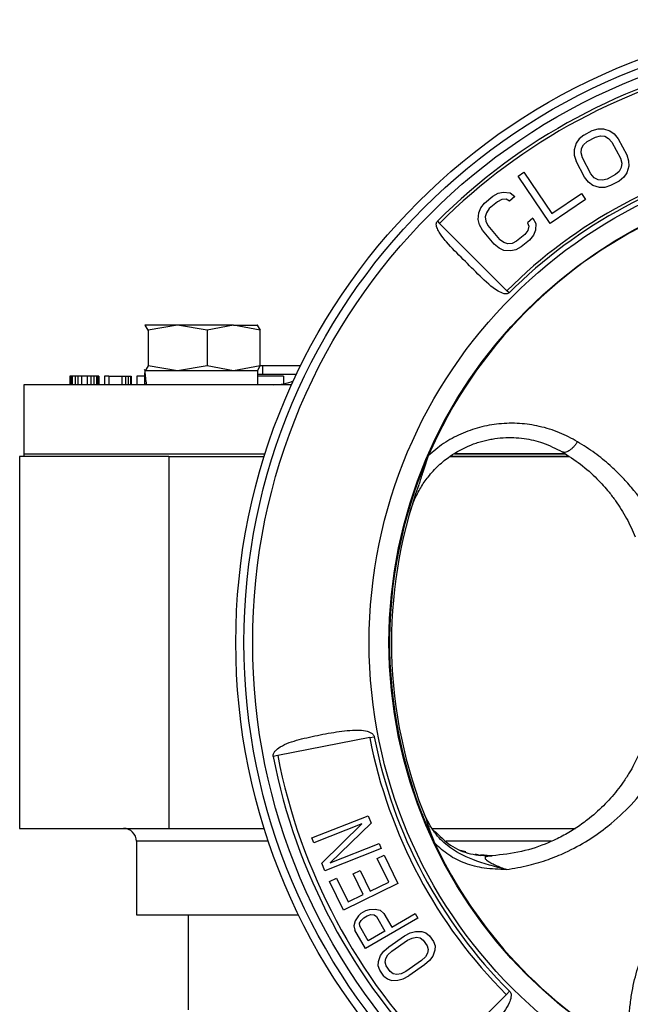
# Model space of a CAD drawing. Header units: millimetres. Extents: x 376 to 1489, y -51 to 902.
# Tile 7 of 30: x 755 to 825, y 485 to 599. Entities that reach past the tile are written whole.
import ezdxf

# ---------------------------------------------------------------- set-up
doc = ezdxf.new("R2010")
doc.units = ezdxf.units.MM

msp = doc.modelspace()

# ---------------------------------------------------------------- linework, layer by layer
at = {"color": 7, "linetype": 'Continuous', "lineweight": 25}
for p, q in [((819.92, 585.49), (819.38, 585.04)), ((819.92, 585.49), (820.9, 586.01)), ((820.32, 584.74), (821.29, 585.26)), ((820.9, 586.01), (821.57, 586.21)), ((821.29, 585.26), (821.85, 585.39)), ((821.57, 586.21), (822.19, 586.22)), ((821.85, 585.39), (822.35, 585.34)), ((822.19, 586.22), (822.94, 585.98)), ((822.35, 585.34), (822.79, 585.1)), ((822.94, 585.98), (823.45, 585.61)), ((823.45, 585.61), (823.9, 585.05)), ((819.03, 584.53), (818.8, 583.78)), ((819.38, 585.04), (819.03, 584.53)), ((819.67, 583.92), (819.9, 584.36)), ((819.9, 584.36), (820.32, 584.74)), ((822.79, 585.1), (823.17, 584.66)), ((823.17, 584.66), (824.16, 582.8)), ((823.9, 585.05), (824.89, 583.18)), ((818.8, 583.78), (818.82, 583.15)), ((818.82, 583.15), (819.03, 582.46)), ((819.62, 583.41), (819.67, 583.92)), ((819.76, 582.85), (819.62, 583.41)), ((824.89, 583.18), (825.1, 582.5)), ((820.02, 580.6), (819.03, 582.46)), ((820.75, 580.99), (819.76, 582.85)), ((824.16, 582.8), (824.31, 582.23)), ((824.31, 582.23), (824.26, 581.73)), ((825.12, 581.87), (824.9, 581.11)), ((825.1, 582.5), (825.12, 581.87)), ((812.32, 580.74), (813, 581.2)), ((816.02, 575.25), (812.32, 580.74)), ((813, 581.2), (816.23, 576.41)), ((821.14, 580.55), (820.75, 580.99)), ((823.61, 580.91), (822.63, 580.39)), ((824.03, 581.29), (823.61, 580.91)), ((824.26, 581.73), (824.03, 581.29)), ((824.9, 581.11), (824.55, 580.61)), ((820.47, 580.04), (820.02, 580.6)), ((820.98, 579.67), (820.47, 580.04)), ((821.73, 579.43), (820.98, 579.67)), ((821.58, 580.31), (821.14, 580.55)), ((822.08, 580.25), (821.58, 580.31)), ((822.63, 580.39), (822.08, 580.25)), ((823.03, 579.64), (822.35, 579.44)), ((824, 580.16), (823.03, 579.64)), ((824.55, 580.61), (824, 580.16)), ((808.44, 577.62), (809.4, 578.42)), ((809.4, 578.42), (810.01, 578.76)), ((810.01, 578.76), (810.62, 578.9)), ((810.62, 578.9), (811.4, 578.82)), ((811.96, 578.37), (811.33, 577.84)), ((811.4, 578.82), (811.96, 578.37)), ((816.23, 576.41), (819.66, 578.73)), ((819.66, 578.73), (820.14, 578.02)), ((822.35, 579.44), (821.73, 579.43)), ((808.01, 577.07), (808.44, 577.62)), ((809.94, 577.77), (808.99, 576.98)), ((810.45, 578.02), (809.94, 577.77)), ((810.95, 578.07), (810.45, 578.02)), ((811.33, 577.84), (810.95, 578.07)), ((820.14, 578.02), (816.02, 575.25)), ((807.7, 575.72), (807.77, 576.5)), ((807.77, 576.5), (808.01, 577.07)), ((808.66, 576.51), (808.52, 576.03)), ((808.99, 576.98), (808.66, 576.51)), ((802.99, 575.52), (803.24, 575.27)), ((803.24, 575.27), (811.03, 567.48)), ((807.86, 575.11), (807.7, 575.72)), ((808.2, 574.48), (807.86, 575.11)), ((808.52, 576.03), (808.58, 575.53)), ((808.58, 575.53), (808.84, 575.01)), ((808.84, 575.01), (810.19, 573.39)), ((814.04, 575.89), (813.41, 575.35)), ((813.41, 575.35), (813.57, 574.94)), ((814.04, 575.89), (814.39, 575.26)), ((814.39, 575.26), (814.33, 574.47)), ((809.56, 572.86), (808.2, 574.48)), ((813.11, 574), (812.16, 573.2)), ((813.44, 574.46), (813.11, 574)), ((813.57, 574.94), (813.44, 574.46)), ((814.09, 573.9), (813.65, 573.35)), ((814.33, 574.47), (814.09, 573.9)), ((810.12, 572.41), (809.56, 572.86)), ((810.66, 573.05), (810.19, 573.39)), ((811.14, 572.9), (810.66, 573.05)), ((811.64, 572.95), (811.14, 572.9)), ((812.16, 573.2), (811.64, 572.95)), ((813.65, 573.35), (812.7, 572.55)), ((810.69, 572.15), (810.12, 572.41)), ((811.48, 572.08), (810.69, 572.15)), ((812.08, 572.22), (811.48, 572.08)), ((812.7, 572.55), (812.08, 572.22)), ((810.94, 567.55), (810.9, 567.61)), ((811.28, 567.23), (811.03, 567.48)), ((769.18, 563.52), (769.16, 563.51)), ((769.21, 563.52), (769.16, 563.44)), ((769.54, 562.94), (769.21, 563.52)), ((772.94, 563.52), (769.21, 563.52)), ((772.94, 563.52), (769.54, 562.94)), ((769.54, 562.94), (769.54, 558.8)), ((776.35, 562.94), (772.94, 563.52)), ((779.42, 563.52), (772.94, 563.52)), ((779.42, 563.52), (776.35, 562.94)), ((776.35, 562.94), (776.35, 558.8)), ((782.49, 562.94), (779.42, 563.52)), ((779.42, 563.52), (782.18, 563.52)), ((782.16, 563.52), (782.49, 562.94)), ((782.21, 563.51), (782.18, 563.52)), ((782.49, 558.8), (782.49, 562.94)), ((769.21, 558.22), (769.11, 558.39)), ((769.16, 558.24), (769.18, 558.22)), ((782.23, 558.22), (769.16, 558.22)), ((769.54, 558.8), (769.21, 558.22)), ((772.94, 558.22), (769.54, 558.8)), ((776.35, 558.8), (772.94, 558.22)), ((779.42, 558.22), (776.35, 558.8)), ((782.49, 558.8), (779.42, 558.22)), ((782.18, 558.22), (782.21, 558.24)), ((782.21, 558.31), (782.49, 558.8)), ((782.23, 556.62), (782.23, 558.22)), ((782.49, 558.82), (782.76, 558.82)), ((782.76, 558.82), (782.76, 557.82)), ((782.76, 558.82), (787.18, 558.82)), ((760.49, 557.62), (760.49, 556.62)), ((760.58, 557.62), (760.49, 557.62)), ((760.58, 557.62), (760.58, 556.62)), ((760.74, 557.62), (760.58, 557.62)), ((760.74, 557.62), (760.74, 556.62)), ((761.08, 557.62), (760.74, 557.62)), ((761.08, 557.62), (761.08, 556.62)), ((761.41, 557.62), (761.08, 557.62)), ((761.41, 557.62), (761.41, 556.62)), ((761.83, 557.62), (761.41, 557.62)), ((761.83, 557.62), (761.83, 556.62)), ((762.49, 557.62), (761.83, 557.62)), ((762.49, 557.62), (762.49, 556.62)), ((762.91, 557.62), (762.49, 557.62)), ((762.91, 557.62), (762.91, 556.62)), ((763.24, 557.62), (762.91, 557.62)), ((763.24, 557.62), (763.24, 556.62)), ((763.58, 557.62), (763.24, 557.62)), ((763.58, 557.62), (763.58, 556.62)), ((763.74, 557.62), (763.58, 557.62)), ((763.74, 557.62), (763.74, 556.62)), ((763.83, 557.62), (763.74, 557.62)), ((763.83, 557.62), (763.83, 556.62)), ((764.49, 557.62), (764.49, 556.62)), ((764.99, 557.62), (764.49, 557.62)), ((764.99, 557.62), (764.99, 556.62)), ((764.99, 557.62), (766.49, 557.62)), ((766.49, 557.62), (766.49, 556.62)), ((766.49, 557.62), (766.91, 557.62)), ((766.91, 557.62), (766.91, 556.62)), ((766.91, 557.62), (767.24, 557.62)), ((767.24, 557.62), (767.24, 556.62)), ((767.24, 557.62), (767.49, 557.62)), ((767.49, 557.62), (767.49, 556.62)), ((767.49, 557.62), (767.58, 557.62)), ((767.58, 557.62), (767.58, 556.62)), ((769.13, 557.62), (768.24, 557.62)), ((768.24, 557.62), (768.24, 556.62)), ((769.13, 557.51), (769.13, 556.62)), ((782.23, 557.82), (782.76, 557.82)), ((785.2, 557.62), (782.23, 557.62)), ((782.76, 557.82), (786.7, 557.82)), ((785.2, 557.62), (785.2, 556.73)), ((755.18, 556.62), (755.18, 548.62)), ((786.14, 556.62), (755.18, 556.62)), ((754.68, 548.32), (754.68, 505.32)), ((771.92, 548.32), (754.68, 548.32)), ((755.18, 548.62), (755.18, 548.32)), ((755.18, 548.62), (783.06, 548.62)), ((771.92, 548.32), (782.97, 548.32)), ((771.92, 548.32), (771.92, 505.32)), ((804.44, 548.32), (818.23, 548.32)), ((818.22, 548.32), (804.44, 548.32)), ((817.76, 548.62), (804.98, 548.62)), ((804.99, 548.62), (817.79, 548.62)), ((795.17, 515.81), (784.53, 513.73)), ((795.17, 515.81), (795.69, 515.91)), ((784.53, 513.73), (784, 513.63)), ((788.48, 504.23), (795, 506.78)), ((795, 506.78), (795.33, 505.93)), ((794.25, 505.83), (788.71, 503.66)), ((789.64, 501.28), (794.25, 505.83)), ((795.33, 505.93), (790.58, 501.32)), ((754.68, 505.32), (771.92, 505.32)), ((771.92, 505.32), (782.97, 505.32)), ((802.4, 505.32), (818.97, 505.32)), ((768.18, 503.82), (768.18, 495.32)), ((788.71, 503.66), (788.48, 504.23)), ((790.58, 501.32), (796.27, 503.55)), ((796.27, 503.55), (796.49, 502.98)), ((796.49, 502.98), (789.97, 500.42)), ((796.02, 501.84), (796.83, 502.23)), ((796.83, 502.23), (798.43, 498.93)), ((806.3, 502.6), (805.66, 502.77)), ((808.05, 502.16), (807.41, 502.32)), ((807.99, 502.16), (807.98, 502.17)), ((809.14, 502.13), (808, 502.25)), ((809.27, 502.14), (809.14, 502.13)), ((789.97, 500.42), (789.64, 501.28)), ((797.36, 499.09), (796.02, 501.84)), ((793.25, 500.05), (794.06, 500.44)), ((794.41, 497.66), (793.25, 500.05)), ((794.06, 500.44), (795.22, 498.05)), ((790.53, 499.18), (791.33, 499.57)), ((792.13, 495.87), (790.53, 499.18)), ((791.33, 499.57), (792.67, 496.81)), ((798.43, 498.93), (792.13, 495.87)), ((795.22, 498.05), (797.36, 499.09)), ((792.67, 496.81), (794.41, 497.66)), ((768.18, 495.32), (786.94, 495.32)), ((774.18, 495.32), (774.18, 484.32)), ((794.18, 495.51), (793.85, 495.19)), ((794.18, 495.51), (794.7, 495.81)), ((794.7, 495.81), (795.13, 495.94)), ((794.88, 495.2), (795.31, 495.34)), ((795.13, 495.94), (795.8, 495.98)), ((795.31, 495.34), (795.67, 495.31)), ((795.67, 495.31), (795.96, 495.12)), ((795.8, 495.98), (796.39, 495.85)), ((796.39, 495.85), (796.78, 495.48)), ((796.78, 495.48), (797.71, 493.9)), ((797.71, 493.9), (800.41, 495.47)), ((800.41, 495.47), (800.72, 494.94)), ((793.49, 494.63), (793.31, 494.05)), ((793.85, 495.19), (793.49, 494.63)), ((794, 494.34), (794.16, 494.66)), ((794.03, 494), (794, 494.34)), ((794.16, 494.66), (794.49, 494.98)), ((794.49, 494.98), (794.88, 495.2)), ((800.72, 494.94), (794.67, 491.42)), ((795.96, 495.12), (796.93, 493.45)), ((793.31, 494.05), (793.43, 493.53)), ((794.67, 491.42), (793.43, 493.53)), ((795, 492.32), (794.03, 494)), ((796.93, 493.45), (795, 492.32)), ((799.19, 492.89), (799.86, 493.23)), ((799.86, 493.23), (800.47, 493.4)), ((800.47, 493.4), (801.19, 493.41)), ((801.19, 493.41), (801.67, 493.24)), ((801.67, 493.24), (802.08, 492.91)), ((797.36, 491.62), (799.19, 492.89)), ((797.71, 491.11), (799.54, 492.39)), ((799.54, 492.39), (800.09, 492.64)), ((800.09, 492.64), (800.57, 492.73)), ((800.57, 492.73), (800.99, 492.65)), ((800.99, 492.65), (801.35, 492.4)), ((801.35, 492.4), (801.81, 491.73)), ((802.08, 492.91), (802.55, 492.24)), ((802.55, 492.24), (802.72, 491.73)), ((796.43, 490.6), (796.8, 491.11)), ((796.8, 491.11), (797.36, 491.62)), ((797.28, 490.69), (797.71, 491.11)), ((801.85, 490.88), (801.6, 490.46)), ((801.81, 491.73), (801.92, 491.31)), ((801.92, 491.31), (801.85, 490.88)), ((802.7, 491.23), (802.45, 490.55)), ((802.72, 491.73), (802.7, 491.23)), ((796.16, 489.42), (796.17, 489.93)), ((796.17, 489.93), (796.43, 490.6)), ((796.95, 489.85), (797.02, 490.27)), ((797.06, 489.43), (796.95, 489.85)), ((797.02, 490.27), (797.28, 490.69)), ((801.17, 490.04), (799.34, 488.76)), ((801.6, 490.46), (801.17, 490.04)), ((802.07, 490.04), (801.52, 489.53)), ((802.45, 490.55), (802.07, 490.04)), ((796.33, 488.92), (796.16, 489.42)), ((796.8, 488.24), (796.33, 488.92)), ((797.53, 488.75), (797.06, 489.43)), ((797.89, 488.5), (797.53, 488.75)), ((798.3, 488.42), (797.89, 488.5)), ((798.79, 488.51), (798.3, 488.42)), ((799.34, 488.76), (798.79, 488.51)), ((801.52, 489.53), (799.69, 488.26)), ((796.8, 488.24), (797.21, 487.91)), ((797.21, 487.91), (797.69, 487.74)), ((797.69, 487.74), (798.41, 487.75)), ((798.41, 487.75), (799.02, 487.92)), ((799.02, 487.92), (799.69, 488.26)), ((811.35, 486.49), (810.97, 486.11)), ((803.3, 478.44), (810.97, 486.11))]:
    msp.add_line(p, q, dxfattribs=at)
at = {"color": 8, "linetype": 'Continuous', "lineweight": 25}
for p, q in [((783.46, 503.82), (768.18, 503.82)), ((816.17, 503.82), (804.01, 503.82))]:
    msp.add_line(p, q, dxfattribs=at)
at = {"color": 7, "linetype": 'Continuous', "lineweight": 25}
for radius in [72, 71.06, 70.05, 56.58, 54.29]:
    msp.add_circle((851.68, 526.82), radius, dxfattribs=at)
for centre, radius, start, end in [((851.68, 526.82), 68.86, 101.47, 135), ((851.68, 526.82), 68.51, 101.47, 135), ((851.68, 526.82), 57.49, 101.47, 135), ((851.68, 526.82), 57.14, 101.47, 135), ((851.68, 526.82), 54.22, 113.8714, 156.5579), ((784.06, 562.62), 6, 270, 292.4392), ((851.68, 526.82), 54.22, 156.5579, 205.3776), ((851.68, 526.82), 54, 160.2686, 202.4334), ((851.68, 526.82), 57.58, 191.03, 225), ((851.68, 526.82), 57.05, 191.03, 225), ((851.68, 526.82), 68.95, 191.03, 225), ((851.68, 526.82), 68.42, 191.03, 225), ((766.68, 503.82), 1.5, 0, 90), ((851.68, 526.82), 54.22, 205.3776, 240.8068)]:
    msp.add_arc(centre, radius, start, end, dxfattribs=at)
for centre, start_param, end_param in [((775.68, 556.62), 1.344211, 1.505211), ((775.68, 558.22), 1.505211, 1.666211)]:
    msp.add_ellipse(centre, major_axis=(-1.01, 9.96), ratio=0.649852, start_param=start_param, end_param=end_param, dxfattribs=at)
for points, knots in [([(811.28, 567.23), (811.24, 567.2), (811.16, 567.13), (810.96, 567.1), (810.55, 567.15), (809.44, 567.72), (807.93, 569.16), (805.97, 571.13), (804.44, 572.63), (803.56, 573.71), (803.18, 574.26), (802.96, 574.69), (802.87, 575.04), (802.86, 575.25), (802.91, 575.42), (802.96, 575.49), (802.99, 575.52)], [0, 0, 0, 0, 0.011926, 0.024824, 0.047596, 0.112364, 0.332132, 0.549539, 0.77323, 0.841449, 0.889052, 0.939205, 0.959265, 0.979461, 0.990587, 1, 1, 1, 1]), ([(819.19, 550.03), (818.52, 550.4), (817.14, 551.14), (814.86, 551.84), (812.5, 552.19), (810.16, 552.15), (807.86, 551.74), (805.7, 550.97), (803.67, 549.88), (802.51, 548.89), (801.94, 548.4)], [0, 0, 0, 0, 0.133627, 0.270365, 0.396097, 0.523499, 0.643968, 0.764612, 0.882464, 1, 1, 1, 1]), ([(799.81, 541.85), (799.98, 542.35), (800.31, 543.34), (801.03, 544.71), (801.78, 545.8), (802.5, 546.64), (803.12, 547.27), (803.77, 547.84), (804.96, 548.73), (806.22, 549.41), (807.48, 549.88), (808.1, 550.07), (808.71, 550.22), (809.54, 550.39), (810.58, 550.51), (811.82, 550.52), (813.38, 550.38), (815.34, 549.92), (816.69, 549.23), (817.41, 548.86)], [0, 0, 0, 0, 0.069691, 0.137592, 0.203729, 0.243943, 0.283112, 0.321247, 0.358356, 0.480662, 0.510093, 0.539058, 0.567565, 0.595626, 0.653781, 0.711321, 0.76835, 0.87508, 1, 1, 1, 1]), ([(819.19, 550.03), (819.12, 549.92), (818.98, 549.7), (818.73, 549.4), (818.46, 549.15), (818.12, 548.91), (817.73, 548.75), (817.52, 548.82), (817.41, 548.86)], [0, 0, 0, 0, 0.129341, 0.262553, 0.397003, 0.529908, 0.780005, 1, 1, 1, 1]), ([(829.05, 539.04), (828.57, 540), (827.58, 541.98), (825.88, 544.27), (824.29, 546.03), (822.89, 547.37), (821.22, 548.75), (819.88, 549.6), (819.19, 550.03)], [0, 0, 0, 0, 0.23252, 0.474328, 0.590236, 0.709039, 0.852595, 1, 1, 1, 1]), ([(817.41, 548.86), (818.14, 548.39), (819.63, 547.44), (821.4, 545.84), (822.7, 544.4), (823.6, 543.21), (824.27, 542.2), (824.87, 541.17), (825.41, 540.11), (825.72, 539.38), (825.87, 539.01)], [0, 0, 0, 0, 0.17729, 0.362716, 0.520177, 0.615623, 0.711612, 0.807653, 0.902821, 1, 1, 1, 1]), ([(801.94, 548.4), (801.72, 547.76), (801.34, 546.63), (801, 545.53), (800.85, 545.06)], [0, 0, 0, 0, 0.564939, 1, 1, 1, 1]), ([(784, 513.63), (784, 513.7), (783.99, 513.83), (784.07, 514.06), (784.32, 514.4), (785.24, 515.06), (787.01, 515.62), (789.44, 516.15), (791.52, 516.52), (793.05, 516.67), (794.03, 516.69), (794.72, 516.61), (795.22, 516.43), (795.48, 516.27), (795.64, 516.08), (795.68, 515.96), (795.69, 515.91)], [0, 0, 0, 0, 0.014878, 0.02975, 0.056914, 0.113152, 0.29661, 0.487998, 0.684735, 0.779162, 0.84522, 0.916322, 0.943929, 0.971727, 0.987322, 1, 1, 1, 1]), ([(826.34, 513.94), (826.14, 513.52), (825.79, 512.78), (825.17, 511.69), (824.52, 510.69), (823.56, 509.4), (822.24, 507.91), (820.59, 506.45), (818.96, 505.29), (817.45, 504.4), (815.42, 503.44), (812.75, 502.53), (810.46, 502.27), (809.32, 502.14)], [0, 0, 0, 0, 0.074518, 0.132333, 0.199797, 0.262001, 0.379391, 0.495869, 0.574893, 0.652252, 0.72814, 0.863506, 1, 1, 1, 1]), ([(810.98, 500.56), (811.85, 500.71), (813.52, 500.98), (815.78, 501.68), (818.1, 502.63), (820.45, 503.9), (823.04, 505.75), (825.5, 508.05), (827.77, 510.83), (828.89, 512.85), (829.46, 513.88)], [0, 0, 0, 0, 0.098196, 0.187708, 0.268675, 0.389057, 0.505915, 0.664268, 0.827519, 1, 1, 1, 1]), ([(810.98, 500.56), (809.66, 500.88), (807.26, 501.46), (804.41, 502.98), (802.51, 504.86), (801.83, 506.22), (801.47, 506.95)], [0, 0, 0, 0, 0.3413835, 0.6204158, 0.797578, 1, 1, 1, 1]), ([(802.69, 503.59), (802.53, 504), (802.18, 504.9), (801.92, 505.75), (801.77, 506.22)], [0, 0, 0, 0, 0.457858, 1, 1, 1, 1]), ([(810.98, 500.56), (810.12, 500.58), (808.51, 500.61), (806.24, 501.2), (804.26, 502.16), (803.21, 503.11), (802.69, 503.59)], [0, 0, 0, 0, 0.287349, 0.538513, 0.771393, 1, 1, 1, 1]), ([(825.16, 481.59), (825.16, 482.15), (825.14, 483.25), (825.27, 484.88), (825.56, 486.87), (826.13, 489.21), (827.08, 491.72), (828.19, 493.92), (829.33, 495.72), (830.47, 497.24), (832.03, 499.04), (834.13, 500.97), (836.76, 502.84), (838.58, 503.75), (839.47, 504.19)], [0, 0, 0, 0, 0.051581, 0.102425, 0.152761, 0.241634, 0.332732, 0.415467, 0.489995, 0.554426, 0.617598, 0.750108, 0.878433, 1, 1, 1, 1]), ([(809.32, 502.14), (809.13, 502.13), (808.88, 502.11), (808.63, 502.04), (808.53, 501.99), (808.49, 501.91), (808.53, 501.81), (808.62, 501.7), (808.83, 501.54), (809.2, 501.32), (809.94, 500.95), (810.55, 500.72), (810.98, 500.56)], [0, 0, 0, 0, 0.161543, 0.224784, 0.277397, 0.322296, 0.363981, 0.407006, 0.454328, 0.565155, 0.696327, 1, 1, 1, 1]), ([(811.35, 486.49), (811.39, 486.44), (811.47, 486.34), (811.53, 486.1), (811.51, 485.68), (811.12, 484.63), (809.96, 483.18), (808.25, 481.37), (806.73, 479.9), (805.56, 478.91), (804.75, 478.35), (804.12, 478.02), (803.6, 477.89), (803.3, 477.88), (803.06, 477.95), (802.97, 478.03), (802.92, 478.07)], [0, 0, 0, 0, 0.014643, 0.029283, 0.056076, 0.111885, 0.295355, 0.486708, 0.683413, 0.778065, 0.844324, 0.916293, 0.943966, 0.971834, 0.987593, 1, 1, 1, 1])]:
    msp.add_open_spline(points, degree=3, knots=knots, dxfattribs=at)
msp.add_open_spline([(802.63, 505.05), (803.23, 504.45), (804.41, 503.26), (806.79, 502.22), (808.47, 502.17), (809.32, 502.14)], degree=3, dxfattribs=at)

doc.saveas('drawing.dxf')
